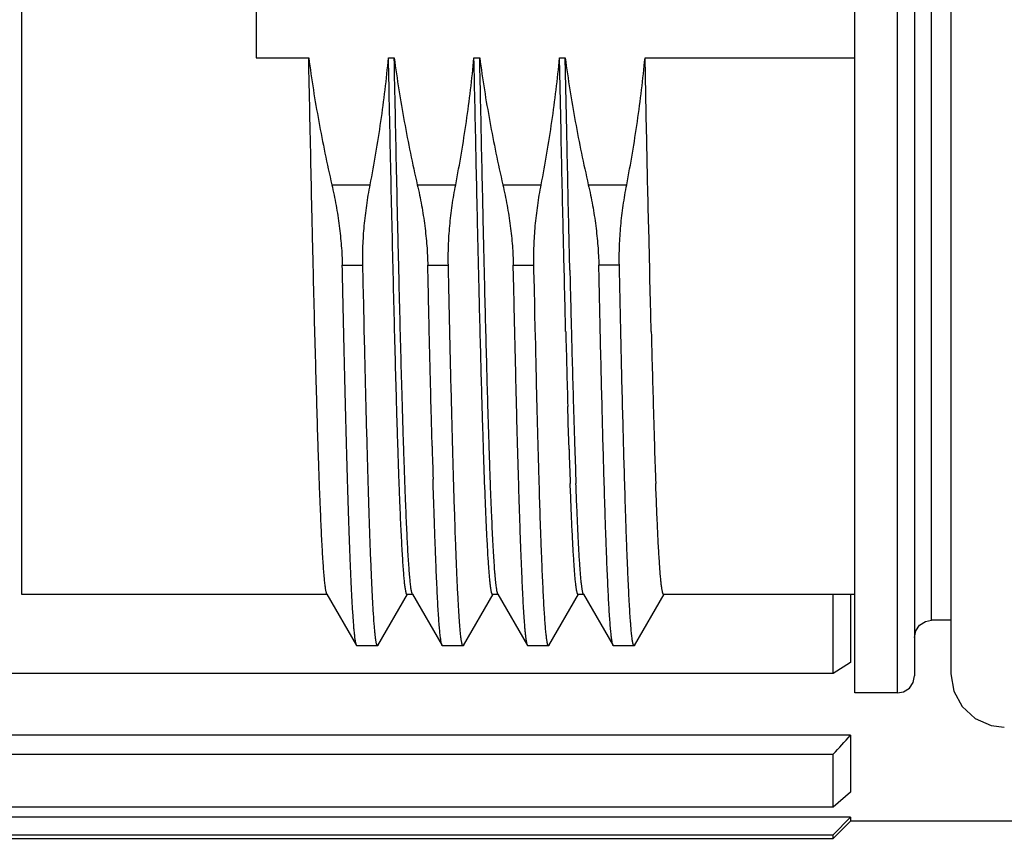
# Model space of a CAD drawing. Header units: millimetres. Extents: x 0 to 2550, y 0 to 1188.
# Tile 188 of 221: x 1424.65 to 1429.26, y 592.67 to 596.5. Entities that reach past the tile are written whole.
import ezdxf

# ---------------------------------------------------------------- set-up
doc = ezdxf.new("R2010")
doc.units = ezdxf.units.MM
doc.header["$LTSCALE"] = 46.255
doc.layers.get('0').update_dxf_attribs({"linetype": 'CONTINUOUS'})
doc.layers.add('1613603_PBL7', color=7, linetype='CONTINUOUS')
doc.layers.add('R2538000302_HARNESS_PBL13', color=7, linetype='CONTINUOUS')

# ---------------------------------------------------------------- blocks, each defined once
blk = doc.blocks.new('DDDD')
at = {"layer": '1613603_PBL7', "color": 7}
for p, q in [((1956.319, 3223.403), (1956.319, 3224.325)), ((1956.519, 3224.325), (1956.519, 3223.53)), ((1956.519, 3223.53), (1956.319, 3223.403)), ((1956.319, 3223.403), (1939.669, 3223.403)), ((1956.519, 3222.68), (1939.869, 3222.68)), ((1956.519, 3222.68), (1956.519, 3222.016)), ((1939.669, 3222.459), (1956.319, 3222.459)), ((1956.319, 3221.839), (1956.319, 3222.459)), ((1956.519, 3222.016), (1956.319, 3221.839)), ((1956.319, 3221.839), (1939.669, 3221.839)), ((1956.519, 3221.721), (1939.869, 3221.721)), ((1956.319, 3221.516), (1956.519, 3221.721)), ((1956.519, 3221.721), (1956.519, 3221.675)), ((1956.519, 3221.675), (1956.319, 3221.475)), ((1959.869, 3221.675), (1956.519, 3221.675)), ((1939.669, 3221.516), (1956.319, 3221.516)), ((1956.319, 3221.475), (1956.319, 3221.516)), ((1937.669, 3221.475), (1956.319, 3221.475))]:
    blk.add_line(p, q, dxfattribs=at)
blk.add_arc((1849.539, 3319.373), 144.202, 317.77293, 317.8913, dxfattribs=at)
at = {"layer": 'R2538000302_HARNESS_PBL13', "color": 7}
for p, q in [((1956.569, 3223.175), (1956.569, 3241.075)), ((1957.269, 3240.875), (1957.269, 3223.375)), ((1957.694, 3240.85), (1957.694, 3223.4)), ((1949.569, 3233.648), (1949.569, 3230.603)), ((1949.569, 3230.603), (1950.184, 3230.603)), ((1951.117, 3230.603), (1951.184, 3230.603)), ((1952.117, 3230.603), (1952.184, 3230.603)), ((1953.117, 3230.603), (1953.184, 3230.603)), ((1953.135, 3229.742), (1953.117, 3230.603)), ((1953.202, 3229.742), (1953.184, 3230.603)), ((1954.117, 3230.603), (1956.569, 3230.603)), ((1954.135, 3229.742), (1954.117, 3230.603)), ((1954.16, 3228.622), (1954.158, 3228.687)), ((1953.172, 3228.12), (1953.16, 3228.625)), ((1953.238, 3228.12), (1953.227, 3228.625)), ((1954.172, 3228.12), (1954.16, 3228.622)), ((1952.583, 3227.909), (1952.577, 3228.18)), ((1952.818, 3228.121), (1952.817, 3228.18)), ((1953.578, 3228.119), (1953.577, 3228.18)), ((1953.818, 3228.119), (1953.817, 3228.18)), ((1952.823, 3227.909), (1952.818, 3228.121)), ((1953.834, 3227.404), (1953.818, 3228.119)), ((1952.587, 3227.73), (1952.583, 3227.909)), ((1952.828, 3227.7), (1952.823, 3227.909)), ((1952.587, 3227.705), (1952.587, 3227.73)), ((1952.588, 3227.645), (1952.587, 3227.705)), ((1952.829, 3227.645), (1952.828, 3227.7)), ((1952.834, 3227.404), (1952.829, 3227.645)), ((1952.835, 3227.387), (1952.834, 3227.404)), ((1952.839, 3227.207), (1952.835, 3227.387)), ((1952.844, 3226.983), (1952.839, 3227.207)), ((1952.845, 3226.95), (1952.844, 3226.983)), ((1951.616, 3226.505), (1951.615, 3226.526)), ((1951.627, 3226.061), (1951.616, 3226.505)), ((1953.218, 3226.358), (1953.213, 3226.525)), ((1953.219, 3226.33), (1953.218, 3226.358)), ((1953.229, 3226.024), (1953.219, 3226.33)), ((1950.402, 3224.325), (1946.829, 3224.325)), ((1950.397, 3224.33), (1950.744, 3223.73)), ((1950.994, 3223.73), (1951.341, 3224.33)), ((1951.402, 3224.325), (1951.336, 3224.325)), ((1951.397, 3224.33), (1951.744, 3223.73)), ((1951.994, 3223.73), (1952.341, 3224.33)), ((1952.402, 3224.325), (1952.336, 3224.325)), ((1952.397, 3224.33), (1952.744, 3223.73)), ((1952.994, 3223.73), (1953.341, 3224.33)), ((1953.402, 3224.325), (1953.336, 3224.325)), ((1953.397, 3224.33), (1953.744, 3223.73)), ((1953.994, 3223.73), (1954.341, 3224.33)), ((1956.569, 3224.325), (1954.336, 3224.325)), ((1957.396, 3224.011), (1957.469, 3224.025)), ((1957.694, 3224.025), (1957.469, 3224.025)), ((1957.285, 3223.903), (1957.329, 3223.968)), ((1957.329, 3223.968), (1957.396, 3224.011)), ((1957.269, 3223.825), (1957.285, 3223.903)), ((1950.989, 3223.725), (1950.749, 3223.725)), ((1951.989, 3223.725), (1951.749, 3223.725)), ((1952.989, 3223.725), (1952.749, 3223.725)), ((1953.989, 3223.725), (1953.749, 3223.725)), ((1957.253, 3223.298), (1957.269, 3223.375)), ((1957.694, 3223.4), (1957.728, 3223.198)), ((1957.142, 3223.189), (1957.209, 3223.232)), ((1957.209, 3223.232), (1957.253, 3223.298)), ((1957.069, 3223.175), (1956.569, 3223.175)), ((1957.069, 3223.175), (1957.142, 3223.189)), ((1957.728, 3223.198), (1957.825, 3223.017)), ((1957.825, 3223.017), (1957.977, 3222.877)), ((1957.977, 3222.877), (1958.165, 3222.795)), ((1958.165, 3222.795), (1958.319, 3222.775))]:
    blk.add_line(p, q, dxfattribs=at)
at = {"layer": 'R2538000302_HARNESS_PBL13', "color": 2}
for p, q in [((1957.069, 3223.175), (1957.069, 3241.075)), ((1957.469, 3224.025), (1957.469, 3240.225)), ((1946.829, 3224.325), (1946.829, 3239.925)), ((1950.454, 3229.119), (1950.903, 3229.119)), ((1951.454, 3229.119), (1951.903, 3229.119)), ((1952.454, 3229.119), (1952.903, 3229.119)), ((1953.454, 3229.119), (1953.903, 3229.119)), ((1950.577, 3228.18), (1950.817, 3228.18)), ((1951.577, 3228.18), (1951.817, 3228.18)), ((1952.577, 3228.18), (1952.817, 3228.18)), ((1953.817, 3228.18), (1953.577, 3228.18))]:
    blk.add_line(p, q, dxfattribs=at)
at = {"layer": 'R2538000302_HARNESS_PBL13', "color": 7}
for centre, radius, start, end in [((2308.714, 3236.588), 355.577, 181.36463, 181.48005), ((2155.182, 3232.487), 202.056, 181.44161, 181.69092), ((2234.935, 3234.641), 281.772, 181.47182, 181.65059), ((2156.182, 3232.487), 202.056, 181.44161, 181.69092), ((2077.014, 3230.078), 123.785, 181.64497, 181.87662), ((2118.91, 3231.394), 164.769, 181.69358, 181.86762), ((2106.185, 3230.226), 154.614, 181.54368, 181.68624), ((2049.138, 3229.125), 95.96, 181.85137, 182.08931), ((2043.73, 3228.986), 90.483, 181.87595, 182.1283), ((2050.138, 3229.125), 95.96, 181.85137, 182.08931)]:
    blk.add_arc(centre, radius, start, end, dxfattribs=at)
for points, knots in [([(1950.184, 3230.603), (1950.217, 3230.354), (1950.296, 3229.857), (1950.398, 3229.364), (1950.454, 3229.119)], [0, 0, 0, 0, 0.499996, 1, 1, 1, 1]), ([(1950.397, 3224.33), (1950.396, 3224.331), (1950.395, 3224.334), (1950.393, 3224.338), (1950.392, 3224.343), (1950.39, 3224.351), (1950.387, 3224.364), (1950.383, 3224.381), (1950.38, 3224.402), (1950.377, 3224.427), (1950.374, 3224.455), (1950.37, 3224.486), (1950.367, 3224.52), (1950.362, 3224.573), (1950.357, 3224.647), (1950.35, 3224.746), (1950.343, 3224.857), (1950.337, 3224.981), (1950.33, 3225.118), (1950.324, 3225.267), (1950.317, 3225.428), (1950.31, 3225.601), (1950.304, 3225.785), (1950.297, 3225.981), (1950.29, 3226.187), (1950.284, 3226.403), (1950.275, 3226.712), (1950.263, 3227.12), (1950.25, 3227.636), (1950.239, 3228.086), (1950.23, 3228.461), (1950.221, 3228.853), (1950.21, 3229.356), (1950.197, 3229.974), (1950.188, 3230.392), (1950.184, 3230.603)], [0, 0, 0, 0, 0.000586, 0.001296, 0.002134, 0.003101, 0.00543, 0.008289, 0.011681, 0.015606, 0.020064, 0.025053, 0.030573, 0.036621, 0.050292, 0.066045, 0.083852, 0.103685, 0.125509, 0.149286, 0.174976, 0.202534, 0.231911, 0.263057, 0.295916, 0.330432, 0.366544, 0.443302, 0.525653, 0.613021, 0.658396, 0.704795, 0.800331, 0.898963, 1, 1, 1, 1]), ([(1950.903, 3229.119), (1950.95, 3229.364), (1951.034, 3229.857), (1951.094, 3230.354), (1951.117, 3230.603)], [0, 0, 0, 0, 0.500004, 1, 1, 1, 1]), ([(1951.332, 3224.328), (1951.331, 3224.329), (1951.33, 3224.331), (1951.328, 3224.334), (1951.326, 3224.338), (1951.325, 3224.343), (1951.323, 3224.35), (1951.321, 3224.359), (1951.318, 3224.374), (1951.314, 3224.393), (1951.311, 3224.417), (1951.308, 3224.443), (1951.304, 3224.473), (1951.301, 3224.507), (1951.297, 3224.558), (1951.291, 3224.63), (1951.284, 3224.727), (1951.278, 3224.838), (1951.271, 3224.961), (1951.264, 3225.096), (1951.257, 3225.245), (1951.251, 3225.405), (1951.244, 3225.578), (1951.237, 3225.762), (1951.231, 3225.957), (1951.224, 3226.163), (1951.217, 3226.38), (1951.208, 3226.689), (1951.197, 3227.099), (1951.184, 3227.617), (1951.17, 3228.167), (1951.157, 3228.745), (1951.143, 3229.348), (1951.13, 3229.969), (1951.121, 3230.39), (1951.117, 3230.603)], [0, 0, 0, 0, 0.000487, 0.001093, 0.001825, 0.002687, 0.003681, 0.004807, 0.007461, 0.010654, 0.014386, 0.018658, 0.023469, 0.028818, 0.034703, 0.048073, 0.063557, 0.08113, 0.100761, 0.122416, 0.146057, 0.171643, 0.199127, 0.228462, 0.259597, 0.292475, 0.32704, 0.363229, 0.44022, 0.522902, 0.610692, 0.702964, 0.799064, 0.898311, 1, 1, 1, 1]), ([(1951.397, 3224.33), (1951.396, 3224.331), (1951.395, 3224.334), (1951.393, 3224.338), (1951.392, 3224.343), (1951.39, 3224.351), (1951.387, 3224.364), (1951.383, 3224.381), (1951.38, 3224.402), (1951.377, 3224.427), (1951.374, 3224.455), (1951.37, 3224.486), (1951.367, 3224.52), (1951.362, 3224.573), (1951.357, 3224.647), (1951.35, 3224.746), (1951.343, 3224.857), (1951.337, 3224.981), (1951.33, 3225.118), (1951.324, 3225.267), (1951.317, 3225.428), (1951.31, 3225.601), (1951.304, 3225.785), (1951.297, 3225.981), (1951.29, 3226.187), (1951.284, 3226.403), (1951.275, 3226.712), (1951.263, 3227.12), (1951.25, 3227.636), (1951.239, 3228.086), (1951.23, 3228.461), (1951.221, 3228.853), (1951.21, 3229.356), (1951.197, 3229.974), (1951.188, 3230.392), (1951.184, 3230.603)], [0, 0, 0, 0, 0.000586, 0.001296, 0.002134, 0.003101, 0.00543, 0.008289, 0.011681, 0.015606, 0.020064, 0.025053, 0.030573, 0.036621, 0.050292, 0.066045, 0.083852, 0.103685, 0.125509, 0.149286, 0.174976, 0.202534, 0.231911, 0.263057, 0.295916, 0.330432, 0.366544, 0.443302, 0.525653, 0.613021, 0.658396, 0.704795, 0.800331, 0.898963, 1, 1, 1, 1]), ([(1951.184, 3230.603), (1951.217, 3230.354), (1951.296, 3229.857), (1951.398, 3229.364), (1951.454, 3229.119)], [0, 0, 0, 0, 0.499996, 1, 1, 1, 1]), ([(1951.903, 3229.119), (1951.95, 3229.364), (1952.034, 3229.857), (1952.094, 3230.354), (1952.117, 3230.603)], [0, 0, 0, 0, 0.500004, 1, 1, 1, 1]), ([(1952.213, 3226.525), (1952.209, 3226.667), (1952.201, 3226.96), (1952.189, 3227.415), (1952.179, 3227.811), (1952.171, 3228.14), (1952.165, 3228.396), (1952.159, 3228.658), (1952.151, 3229.016), (1952.141, 3229.474), (1952.129, 3230.034), (1952.121, 3230.412), (1952.117, 3230.603)], [0, 0, 0, 0, 0.104429, 0.216093, 0.33436, 0.395759, 0.458553, 0.522652, 0.587964, 0.721854, 0.859461, 1, 1, 1, 1]), ([(1952.28, 3226.525), (1952.276, 3226.667), (1952.268, 3226.96), (1952.256, 3227.415), (1952.246, 3227.811), (1952.238, 3228.14), (1952.232, 3228.396), (1952.226, 3228.658), (1952.218, 3229.016), (1952.208, 3229.474), (1952.196, 3230.034), (1952.188, 3230.412), (1952.184, 3230.603)], [0, 0, 0, 0, 0.104428, 0.216093, 0.33436, 0.395759, 0.458553, 0.522652, 0.587964, 0.721854, 0.859461, 1, 1, 1, 1]), ([(1952.184, 3230.603), (1952.217, 3230.354), (1952.296, 3229.857), (1952.398, 3229.364), (1952.454, 3229.119)], [0, 0, 0, 0, 0.499996, 1, 1, 1, 1]), ([(1952.903, 3229.119), (1952.95, 3229.364), (1953.034, 3229.857), (1953.094, 3230.354), (1953.117, 3230.603)], [0, 0, 0, 0, 0.500004, 1, 1, 1, 1]), ([(1953.184, 3230.603), (1953.217, 3230.354), (1953.296, 3229.857), (1953.398, 3229.364), (1953.454, 3229.119)], [0, 0, 0, 0, 0.499996, 1, 1, 1, 1]), ([(1953.903, 3229.119), (1953.95, 3229.364), (1954.034, 3229.857), (1954.094, 3230.354), (1954.117, 3230.603)], [0, 0, 0, 0, 0.500004, 1, 1, 1, 1]), ([(1953.16, 3228.625), (1953.156, 3228.808), (1953.147, 3229.18), (1953.139, 3229.553), (1953.135, 3229.742)], [0, 0, 0, 0, 0.492091, 1, 1, 1, 1]), ([(1953.227, 3228.625), (1953.222, 3228.808), (1953.214, 3229.18), (1953.206, 3229.553), (1953.202, 3229.742)], [0, 0, 0, 0, 0.492091, 1, 1, 1, 1]), ([(1954.158, 3228.687), (1954.154, 3228.861), (1954.146, 3229.212), (1954.139, 3229.564), (1954.135, 3229.742)], [0, 0, 0, 0, 0.492644, 1, 1, 1, 1]), ([(1950.454, 3229.119), (1950.473, 3229.039), (1950.505, 3228.879), (1950.537, 3228.679), (1950.555, 3228.521), (1950.566, 3228.405), (1950.573, 3228.291), (1950.576, 3228.216), (1950.577, 3228.18)], [0, 0, 0, 0, 0.259484, 0.515222, 0.640496, 0.763362, 0.883355, 1, 1, 1, 1]), ([(1950.817, 3228.18), (1950.816, 3228.216), (1950.816, 3228.291), (1950.819, 3228.444), (1950.832, 3228.64), (1950.861, 3228.879), (1950.887, 3229.039), (1950.903, 3229.119)], [0, 0, 0, 0, 0.116641, 0.236625, 0.484683, 0.740446, 1, 1, 1, 1]), ([(1951.454, 3229.119), (1951.473, 3229.039), (1951.505, 3228.879), (1951.537, 3228.679), (1951.555, 3228.521), (1951.566, 3228.405), (1951.573, 3228.291), (1951.576, 3228.216), (1951.577, 3228.18)], [0, 0, 0, 0, 0.259484, 0.515222, 0.640496, 0.763362, 0.883355, 1, 1, 1, 1]), ([(1951.817, 3228.18), (1951.816, 3228.216), (1951.816, 3228.291), (1951.819, 3228.444), (1951.832, 3228.64), (1951.861, 3228.879), (1951.887, 3229.039), (1951.903, 3229.119)], [0, 0, 0, 0, 0.116641, 0.236625, 0.484683, 0.740446, 1, 1, 1, 1]), ([(1952.454, 3229.119), (1952.473, 3229.039), (1952.505, 3228.879), (1952.537, 3228.679), (1952.555, 3228.521), (1952.566, 3228.405), (1952.573, 3228.291), (1952.576, 3228.216), (1952.577, 3228.18)], [0, 0, 0, 0, 0.259484, 0.515222, 0.640496, 0.763362, 0.883355, 1, 1, 1, 1]), ([(1952.817, 3228.18), (1952.816, 3228.216), (1952.816, 3228.291), (1952.819, 3228.444), (1952.832, 3228.64), (1952.861, 3228.879), (1952.887, 3229.039), (1952.903, 3229.119)], [0, 0, 0, 0, 0.116641, 0.236625, 0.484683, 0.740446, 1, 1, 1, 1]), ([(1953.454, 3229.119), (1953.473, 3229.039), (1953.505, 3228.879), (1953.537, 3228.679), (1953.555, 3228.521), (1953.566, 3228.405), (1953.573, 3228.291), (1953.576, 3228.216), (1953.577, 3228.18)], [0, 0, 0, 0, 0.259484, 0.515222, 0.640496, 0.763362, 0.883355, 1, 1, 1, 1]), ([(1953.817, 3228.18), (1953.816, 3228.216), (1953.816, 3228.291), (1953.819, 3228.444), (1953.832, 3228.64), (1953.861, 3228.879), (1953.887, 3229.039), (1953.903, 3229.119)], [0, 0, 0, 0, 0.116641, 0.236625, 0.484683, 0.740446, 1, 1, 1, 1]), ([(1950.744, 3223.73), (1950.743, 3223.731), (1950.742, 3223.732), (1950.741, 3223.735), (1950.74, 3223.739), (1950.738, 3223.745), (1950.736, 3223.754), (1950.733, 3223.766), (1950.731, 3223.781), (1950.728, 3223.798), (1950.725, 3223.817), (1950.722, 3223.847), (1950.717, 3223.89), (1950.712, 3223.948), (1950.707, 3224.015), (1950.702, 3224.091), (1950.696, 3224.175), (1950.691, 3224.268), (1950.686, 3224.369), (1950.679, 3224.521), (1950.67, 3224.731), (1950.66, 3225.006), (1950.649, 3225.312), (1950.639, 3225.647), (1950.629, 3226.01), (1950.618, 3226.4), (1950.608, 3226.814), (1950.597, 3227.251), (1950.587, 3227.708), (1950.58, 3228.02), (1950.577, 3228.18)], [0, 0, 0, 0, 0.000637, 0.001388, 0.002258, 0.003247, 0.005592, 0.008428, 0.01176, 0.015589, 0.019915, 0.024738, 0.035875, 0.048991, 0.064073, 0.081108, 0.100078, 0.120964, 0.143742, 0.168391, 0.223192, 0.285134, 0.35395, 0.429346, 0.510999, 0.598559, 0.69165, 0.789871, 0.892802, 1, 1, 1, 1]), ([(1950.989, 3223.725), (1950.989, 3223.725), (1950.988, 3223.726), (1950.986, 3223.727), (1950.985, 3223.728), (1950.984, 3223.73), (1950.982, 3223.733), (1950.981, 3223.736), (1950.98, 3223.74), (1950.978, 3223.747), (1950.976, 3223.756), (1950.973, 3223.769), (1950.97, 3223.785), (1950.967, 3223.803), (1950.965, 3223.823), (1950.962, 3223.846), (1950.959, 3223.871), (1950.956, 3223.909), (1950.951, 3223.962), (1950.946, 3224.034), (1950.941, 3224.114), (1950.935, 3224.204), (1950.93, 3224.302), (1950.924, 3224.41), (1950.919, 3224.526), (1950.912, 3224.699), (1950.902, 3224.935), (1950.892, 3225.244), (1950.881, 3225.583), (1950.871, 3225.953), (1950.86, 3226.351), (1950.849, 3226.775), (1950.838, 3227.223), (1950.828, 3227.694), (1950.821, 3228.016), (1950.817, 3228.18)], [0, 0, 0, 0, 0.000309, 0.000673, 0.001125, 0.001685, 0.002362, 0.003162, 0.004087, 0.005139, 0.007633, 0.010649, 0.01419, 0.018259, 0.022855, 0.027978, 0.033628, 0.039804, 0.053726, 0.069733, 0.087808, 0.107932, 0.130082, 0.154234, 0.18036, 0.208431, 0.270278, 0.339493, 0.415762, 0.498739, 0.588044, 0.68327, 0.78398, 0.889718, 1, 1, 1, 1]), ([(1951.615, 3226.526), (1951.612, 3226.655), (1951.606, 3226.885), (1951.598, 3227.218), (1951.591, 3227.531), (1951.584, 3227.852), (1951.579, 3228.069), (1951.577, 3228.18)], [0, 0, 0, 0, 0.233801, 0.416674, 0.605593, 0.800166, 1, 1, 1, 1]), ([(1951.989, 3223.725), (1951.989, 3223.725), (1951.988, 3223.726), (1951.986, 3223.727), (1951.985, 3223.728), (1951.984, 3223.73), (1951.982, 3223.733), (1951.981, 3223.736), (1951.98, 3223.74), (1951.978, 3223.747), (1951.976, 3223.756), (1951.973, 3223.769), (1951.97, 3223.785), (1951.967, 3223.803), (1951.965, 3223.823), (1951.962, 3223.846), (1951.959, 3223.871), (1951.956, 3223.909), (1951.951, 3223.962), (1951.946, 3224.034), (1951.941, 3224.114), (1951.935, 3224.204), (1951.93, 3224.302), (1951.924, 3224.41), (1951.919, 3224.526), (1951.912, 3224.699), (1951.902, 3224.935), (1951.892, 3225.244), (1951.881, 3225.583), (1951.871, 3225.953), (1951.86, 3226.351), (1951.849, 3226.775), (1951.838, 3227.223), (1951.828, 3227.694), (1951.821, 3228.016), (1951.817, 3228.18)], [0, 0, 0, 0, 0.000309, 0.000673, 0.001125, 0.001685, 0.002362, 0.003162, 0.004087, 0.005139, 0.007633, 0.010649, 0.01419, 0.018259, 0.022855, 0.027978, 0.033628, 0.039804, 0.053726, 0.069733, 0.087808, 0.107932, 0.130082, 0.154234, 0.18036, 0.208431, 0.270278, 0.339493, 0.415762, 0.498739, 0.588044, 0.68327, 0.78398, 0.889718, 1, 1, 1, 1]), ([(1953.189, 3227.404), (1953.188, 3227.461), (1953.182, 3227.7), (1953.176, 3227.939), (1953.172, 3228.12)], [0, 0, 0, 0, 0.242874, 1, 1, 1, 1]), ([(1953.594, 3227.404), (1953.591, 3227.521), (1953.586, 3227.76), (1953.581, 3227.998), (1953.578, 3228.119)], [0, 0, 0, 0, 0.492401, 1, 1, 1, 1]), ([(1954.189, 3227.404), (1954.188, 3227.461), (1954.182, 3227.7), (1954.176, 3227.939), (1954.172, 3228.12)], [0, 0, 0, 0, 0.242874, 1, 1, 1, 1]), ([(1952.744, 3223.73), (1952.743, 3223.73), (1952.742, 3223.732), (1952.741, 3223.736), (1952.739, 3223.743), (1952.736, 3223.752), (1952.734, 3223.763), (1952.732, 3223.776), (1952.729, 3223.79), (1952.727, 3223.807), (1952.723, 3223.834), (1952.719, 3223.871), (1952.714, 3223.922), (1952.71, 3223.981), (1952.705, 3224.047), (1952.7, 3224.12), (1952.695, 3224.201), (1952.69, 3224.29), (1952.685, 3224.386), (1952.681, 3224.489), (1952.674, 3224.64), (1952.666, 3224.846), (1952.656, 3225.114), (1952.646, 3225.408), (1952.637, 3225.727), (1952.627, 3226.069), (1952.617, 3226.434), (1952.608, 3226.821), (1952.598, 3227.226), (1952.592, 3227.504), (1952.588, 3227.645)], [0, 0, 0, 0, 0.000669, 0.00145, 0.00336, 0.005747, 0.008616, 0.011971, 0.015815, 0.020146, 0.024967, 0.036073, 0.049126, 0.064118, 0.081035, 0.099864, 0.120587, 0.143186, 0.167641, 0.193928, 0.222025, 0.283543, 0.351966, 0.427041, 0.50849, 0.59601, 0.689277, 0.787946, 0.891647, 1, 1, 1, 1]), ([(1953.64, 3225.626), (1953.636, 3225.759), (1953.628, 3226.036), (1953.617, 3226.466), (1953.605, 3226.925), (1953.598, 3227.241), (1953.594, 3227.404)], [0, 0, 0, 0, 0.224657, 0.467059, 0.725955, 1, 1, 1, 1]), ([(1953.88, 3225.626), (1953.876, 3225.759), (1953.868, 3226.036), (1953.852, 3226.628), (1953.841, 3227.088), (1953.834, 3227.404)], [0, 0, 0, 0, 0.224658, 0.467061, 1, 1, 1, 1]), ([(1952.885, 3225.461), (1952.883, 3225.515), (1952.88, 3225.628), (1952.873, 3225.86), (1952.865, 3226.166), (1952.855, 3226.551), (1952.848, 3226.815), (1952.845, 3226.95)], [0, 0, 0, 0, 0.110617, 0.225583, 0.468099, 0.726581, 1, 1, 1, 1]), ([(1952.246, 3225.524), (1952.24, 3225.68), (1952.232, 3225.922), (1952.221, 3226.255), (1952.216, 3226.433), (1952.213, 3226.525)], [0, 0, 0, 0, 0.466899, 0.725518, 1, 1, 1, 1]), ([(1952.397, 3224.33), (1952.396, 3224.331), (1952.395, 3224.334), (1952.393, 3224.339), (1952.391, 3224.344), (1952.39, 3224.351), (1952.388, 3224.359), (1952.385, 3224.371), (1952.382, 3224.389), (1952.379, 3224.414), (1952.375, 3224.443), (1952.371, 3224.476), (1952.368, 3224.512), (1952.364, 3224.553), (1952.359, 3224.616), (1952.353, 3224.704), (1952.345, 3224.821), (1952.338, 3224.953), (1952.331, 3225.101), (1952.324, 3225.264), (1952.316, 3225.441), (1952.309, 3225.632), (1952.302, 3225.837), (1952.292, 3226.136), (1952.285, 3226.367), (1952.28, 3226.525)], [0, 0, 0, 0, 0.001854, 0.004136, 0.006858, 0.010028, 0.01365, 0.017726, 0.027248, 0.038602, 0.051789, 0.066804, 0.083643, 0.1023, 0.122766, 0.169082, 0.2225, 0.282912, 0.350193, 0.424206, 0.504794, 0.59179, 0.685012, 0.784262, 1, 1, 1, 1]), ([(1951.744, 3223.73), (1951.743, 3223.731), (1951.742, 3223.733), (1951.74, 3223.737), (1951.739, 3223.743), (1951.736, 3223.751), (1951.734, 3223.764), (1951.73, 3223.782), (1951.727, 3223.804), (1951.724, 3223.83), (1951.721, 3223.859), (1951.717, 3223.891), (1951.714, 3223.927), (1951.709, 3223.982), (1951.704, 3224.06), (1951.697, 3224.163), (1951.691, 3224.28), (1951.684, 3224.411), (1951.678, 3224.555), (1951.671, 3224.712), (1951.665, 3224.881), (1951.658, 3225.063), (1951.649, 3225.33), (1951.642, 3225.536), (1951.638, 3225.677)], [0, 0, 0, 0, 0.00188, 0.004182, 0.006918, 0.010096, 0.017795, 0.027297, 0.038612, 0.05174, 0.06668, 0.083429, 0.101982, 0.122332, 0.168389, 0.221529, 0.281663, 0.348692, 0.422504, 0.502973, 0.589964, 0.683328, 0.782902, 1, 1, 1, 1]), ([(1952.332, 3224.328), (1952.331, 3224.328), (1952.33, 3224.33), (1952.329, 3224.332), (1952.328, 3224.336), (1952.326, 3224.341), (1952.323, 3224.348), (1952.321, 3224.359), (1952.318, 3224.373), (1952.315, 3224.388), (1952.313, 3224.406), (1952.309, 3224.433), (1952.304, 3224.473), (1952.299, 3224.528), (1952.294, 3224.591), (1952.289, 3224.662), (1952.283, 3224.742), (1952.278, 3224.83), (1952.273, 3224.926), (1952.267, 3225.031), (1952.262, 3225.143), (1952.255, 3225.308), (1952.25, 3225.436), (1952.246, 3225.524)], [0, 0, 0, 0, 0.001974, 0.004338, 0.007111, 0.010307, 0.01799, 0.027427, 0.038633, 0.051619, 0.066388, 0.082941, 0.121395, 0.16696, 0.219596, 0.279252, 0.345868, 0.419373, 0.499686, 0.586719, 0.680375, 0.78055, 1, 1, 1, 1]), ([(1953.332, 3224.328), (1953.331, 3224.329), (1953.33, 3224.33), (1953.329, 3224.333), (1953.327, 3224.336), (1953.325, 3224.341), (1953.323, 3224.35), (1953.32, 3224.362), (1953.317, 3224.376), (1953.315, 3224.393), (1953.312, 3224.412), (1953.309, 3224.433), (1953.306, 3224.457), (1953.302, 3224.493), (1953.298, 3224.544), (1953.292, 3224.613), (1953.287, 3224.69), (1953.281, 3224.777), (1953.276, 3224.873), (1953.27, 3224.977), (1953.264, 3225.091), (1953.259, 3225.213), (1953.251, 3225.392), (1953.246, 3225.531), (1953.242, 3225.626)], [0, 0, 0, 0, 0.001909, 0.004212, 0.006929, 0.010071, 0.017659, 0.027015, 0.038154, 0.051084, 0.065811, 0.082332, 0.100648, 0.120755, 0.166325, 0.218999, 0.27872, 0.34542, 0.419022, 0.499437, 0.586567, 0.680306, 0.780541, 1, 1, 1, 1]), ([(1953.397, 3224.33), (1953.396, 3224.331), (1953.395, 3224.333), (1953.394, 3224.336), (1953.393, 3224.34), (1953.391, 3224.346), (1953.389, 3224.355), (1953.386, 3224.368), (1953.383, 3224.383), (1953.38, 3224.401), (1953.378, 3224.42), (1953.374, 3224.451), (1953.369, 3224.495), (1953.364, 3224.555), (1953.358, 3224.624), (1953.353, 3224.701), (1953.347, 3224.788), (1953.342, 3224.883), (1953.336, 3224.986), (1953.329, 3225.141), (1953.32, 3225.356), (1953.313, 3225.532), (1953.309, 3225.626)], [0, 0, 0, 0, 0.002285, 0.004972, 0.008072, 0.011593, 0.019914, 0.029959, 0.041738, 0.055257, 0.070519, 0.087521, 0.126736, 0.172875, 0.225889, 0.285721, 0.352304, 0.425561, 0.505409, 0.591756, 0.783536, 1, 1, 1, 1]), ([(1953.744, 3223.73), (1953.743, 3223.731), (1953.742, 3223.733), (1953.74, 3223.737), (1953.739, 3223.742), (1953.737, 3223.751), (1953.734, 3223.763), (1953.731, 3223.781), (1953.727, 3223.802), (1953.724, 3223.827), (1953.721, 3223.855), (1953.718, 3223.887), (1953.714, 3223.922), (1953.71, 3223.976), (1953.704, 3224.051), (1953.698, 3224.152), (1953.691, 3224.266), (1953.685, 3224.393), (1953.679, 3224.533), (1953.672, 3224.686), (1953.666, 3224.851), (1953.659, 3225.028), (1953.65, 3225.288), (1953.644, 3225.488), (1953.64, 3225.626)], [0, 0, 0, 0, 0.0019, 0.00422, 0.006973, 0.010168, 0.017894, 0.027419, 0.038752, 0.051893, 0.066843, 0.083598, 0.102152, 0.1225, 0.168544, 0.22166, 0.281763, 0.348756, 0.42253, 0.502964, 0.589925, 0.683271, 0.782842, 1, 1, 1, 1]), ([(1953.989, 3223.725), (1953.989, 3223.725), (1953.988, 3223.725), (1953.988, 3223.726), (1953.987, 3223.726), (1953.985, 3223.728), (1953.984, 3223.73), (1953.982, 3223.733), (1953.981, 3223.738), (1953.979, 3223.743), (1953.977, 3223.749), (1953.975, 3223.756), (1953.974, 3223.765), (1953.971, 3223.777), (1953.968, 3223.796), (1953.965, 3223.821), (1953.962, 3223.85), (1953.958, 3223.882), (1953.955, 3223.919), (1953.952, 3223.959), (1953.947, 3224.02), (1953.941, 3224.106), (1953.934, 3224.219), (1953.928, 3224.348), (1953.921, 3224.49), (1953.914, 3224.647), (1953.907, 3224.817), (1953.9, 3225.001), (1953.891, 3225.272), (1953.884, 3225.482), (1953.88, 3225.626)], [0, 0, 0, 0, 0.000452, 0.000938, 0.001487, 0.002118, 0.00367, 0.005657, 0.008105, 0.011029, 0.014437, 0.018334, 0.022722, 0.027605, 0.038855, 0.052089, 0.067308, 0.084508, 0.103684, 0.124829, 0.147935, 0.199992, 0.259767, 0.327153, 0.40203, 0.48426, 0.573692, 0.670166, 0.773501, 1, 1, 1, 1]), ([(1954.336, 3224.325), (1954.335, 3224.325), (1954.334, 3224.326), (1954.333, 3224.327), (1954.331, 3224.328), (1954.33, 3224.331), (1954.328, 3224.334), (1954.327, 3224.337), (1954.325, 3224.341), (1954.323, 3224.348), (1954.321, 3224.359), (1954.318, 3224.373), (1954.315, 3224.39), (1954.312, 3224.41), (1954.309, 3224.432), (1954.306, 3224.456), (1954.303, 3224.484), (1954.299, 3224.525), (1954.294, 3224.583), (1954.289, 3224.661), (1954.283, 3224.748), (1954.277, 3224.846), (1954.271, 3224.953), (1954.265, 3225.069), (1954.26, 3225.196), (1954.252, 3225.382), (1954.246, 3225.527), (1954.242, 3225.626)], [0, 0, 0, 0, 0.001143, 0.002488, 0.004165, 0.006242, 0.008754, 0.011722, 0.015157, 0.019066, 0.028326, 0.039527, 0.052679, 0.067787, 0.084853, 0.103874, 0.124846, 0.147767, 0.199426, 0.258792, 0.325793, 0.400344, 0.482347, 0.571694, 0.668266, 0.771935, 1, 1, 1, 1]), ([(1952.989, 3223.725), (1952.989, 3223.725), (1952.988, 3223.725), (1952.988, 3223.726), (1952.987, 3223.726), (1952.986, 3223.727), (1952.984, 3223.729), (1952.983, 3223.733), (1952.981, 3223.736), (1952.979, 3223.741), (1952.978, 3223.747), (1952.976, 3223.754), (1952.974, 3223.761), (1952.972, 3223.773), (1952.969, 3223.79), (1952.966, 3223.812), (1952.963, 3223.839), (1952.96, 3223.868), (1952.956, 3223.901), (1952.953, 3223.938), (1952.949, 3223.994), (1952.943, 3224.072), (1952.937, 3224.175), (1952.93, 3224.292), (1952.924, 3224.422), (1952.917, 3224.565), (1952.911, 3224.721), (1952.904, 3224.889), (1952.895, 3225.137), (1952.889, 3225.329), (1952.885, 3225.461)], [0, 0, 0, 0, 0.000471, 0.000976, 0.001541, 0.002184, 0.003756, 0.005755, 0.00821, 0.011137, 0.014544, 0.018436, 0.022817, 0.027689, 0.038913, 0.052112, 0.067288, 0.084439, 0.103561, 0.124648, 0.147692, 0.19962, 0.259266, 0.326536, 0.401319, 0.483491, 0.572916, 0.669446, 0.77292, 1, 1, 1, 1]), ([(1951.336, 3224.325), (1951.335, 3224.325), (1951.335, 3224.325), (1951.334, 3224.326), (1951.333, 3224.327), (1951.332, 3224.327), (1951.332, 3224.328)], [0, 0, 0, 0, 0.207189, 0.43382, 0.694788, 1, 1, 1, 1]), ([(1952.336, 3224.325), (1952.335, 3224.325), (1952.335, 3224.325), (1952.334, 3224.326), (1952.333, 3224.327), (1952.332, 3224.327), (1952.332, 3224.328)], [0, 0, 0, 0, 0.207189, 0.43382, 0.694788, 1, 1, 1, 1]), ([(1953.336, 3224.325), (1953.335, 3224.325), (1953.335, 3224.325), (1953.334, 3224.326), (1953.333, 3224.327), (1953.332, 3224.327), (1953.332, 3224.328)], [0, 0, 0, 0, 0.207189, 0.43382, 0.694788, 1, 1, 1, 1]), ([(1950.749, 3223.725), (1950.748, 3223.725), (1950.747, 3223.726), (1950.746, 3223.726), (1950.745, 3223.728), (1950.744, 3223.729), (1950.744, 3223.73)], [0, 0, 0, 0, 0.186635, 0.403459, 0.670869, 1, 1, 1, 1]), ([(1950.994, 3223.73), (1950.994, 3223.729), (1950.993, 3223.728), (1950.992, 3223.726), (1950.991, 3223.726), (1950.99, 3223.725), (1950.989, 3223.725)], [0, 0, 0, 0, 0.329143, 0.596563, 0.813383, 1, 1, 1, 1]), ([(1951.749, 3223.725), (1951.748, 3223.725), (1951.747, 3223.726), (1951.746, 3223.726), (1951.745, 3223.728), (1951.744, 3223.729), (1951.744, 3223.73)], [0, 0, 0, 0, 0.186635, 0.403459, 0.670869, 1, 1, 1, 1]), ([(1951.994, 3223.73), (1951.994, 3223.729), (1951.993, 3223.728), (1951.992, 3223.726), (1951.991, 3223.726), (1951.99, 3223.725), (1951.989, 3223.725)], [0, 0, 0, 0, 0.329143, 0.596563, 0.813383, 1, 1, 1, 1]), ([(1952.749, 3223.725), (1952.748, 3223.725), (1952.747, 3223.726), (1952.746, 3223.726), (1952.745, 3223.728), (1952.744, 3223.729), (1952.744, 3223.73)], [0, 0, 0, 0, 0.186635, 0.403459, 0.670869, 1, 1, 1, 1]), ([(1952.994, 3223.73), (1952.994, 3223.729), (1952.993, 3223.728), (1952.992, 3223.726), (1952.991, 3223.726), (1952.99, 3223.725), (1952.989, 3223.725)], [0, 0, 0, 0, 0.329143, 0.596563, 0.813383, 1, 1, 1, 1]), ([(1953.749, 3223.725), (1953.748, 3223.725), (1953.747, 3223.726), (1953.746, 3223.726), (1953.745, 3223.728), (1953.744, 3223.729), (1953.744, 3223.73)], [0, 0, 0, 0, 0.186635, 0.403459, 0.670869, 1, 1, 1, 1]), ([(1953.994, 3223.73), (1953.994, 3223.729), (1953.993, 3223.728), (1953.992, 3223.726), (1953.991, 3223.726), (1953.99, 3223.725), (1953.989, 3223.725)], [0, 0, 0, 0, 0.329143, 0.596563, 0.813383, 1, 1, 1, 1])]:
    blk.add_open_spline(points, degree=3, knots=knots, dxfattribs=at)

msp = doc.modelspace()

# ---------------------------------------------------------------- block references
at = {"xscale": 0.4, "yscale": 0.4, "zscale": 0.4}
msp.add_blockref('DDDD', (645.9319, -695.924), dxfattribs=at)

doc.saveas('drawing.dxf')
